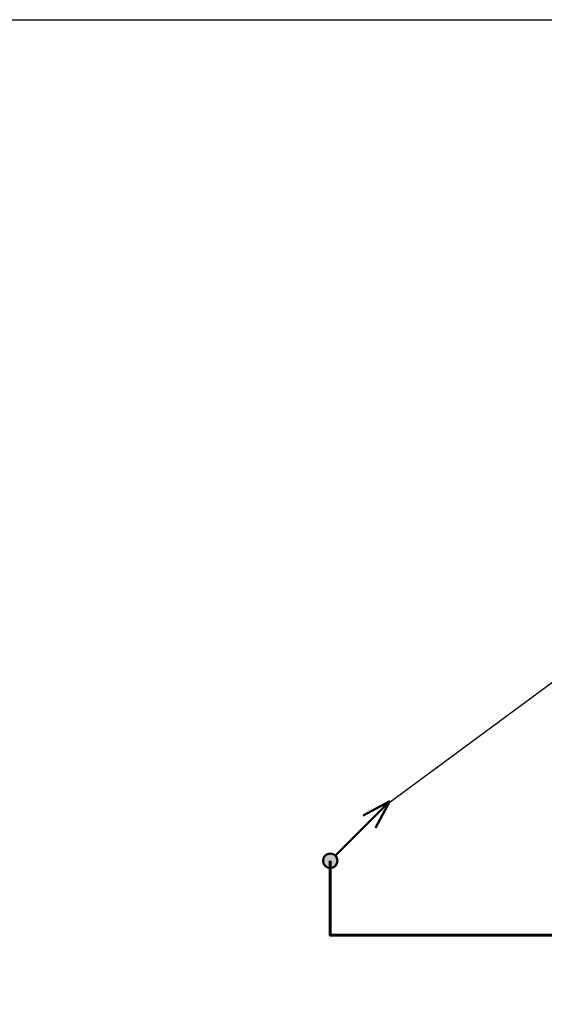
# Model space of a CAD drawing. Header units: millimetres. Extents: x -277772 to 277599, y -59564 to 282085.
# Tile 105 of 190: x -238440 to -232976, y 132622 to 142872. Entities that reach past the tile are written whole.
import ezdxf
from ezdxf import colors
from ezdxf.entities.mleader import LeaderData, LeaderLine
from ezdxf.math import Vec2, Vec3

# ---------------------------------------------------------------- set-up
doc = ezdxf.new("R2010")
doc.units = ezdxf.units.MM
doc.layers.add('UNPLOTTED', color=2, linetype='Continuous', plot=False)
doc.layers.add('КИП_выноска', color=6, linetype='Continuous', lineweight=25)
doc.layers.add('КИП_трасса', color=3, linetype='Continuous', lineweight=60)
doc.styles.add('CP.Text', font='arial.ttf')
doc.linetypes.add('в трубе открыто', pattern='A,10,[133,ltypeshp.shx,S=0.75,R=0,X=-5,Y=2.5],-2.5,[130,ltypeshp.shx,S=2.5,R=-45,X=0,Y=0],-2.5', length=15)

# ---------------------------------------------------------------- blocks, each defined once
blk = doc.blocks.new('*U4')
at = {"color": 0}
blk.add_lwpolyline([(0, 410), (0, 0), (-569, 0), (-569, 410)], close=True, dxfattribs=at)
blk = doc.blocks.new('*U35')
at = {"lineweight": 50}
h = blk.add_hatch(color=256, dxfattribs=at)
h.dxf.hatch_style = 1
edge = h.paths.add_edge_path()
edge.add_arc((0, 0), 0.75, 45, 405)
for p, q in [((0.53, 0.53), (6.19, 6.19)), ((6.19, 6.19), (3.43, 4.7)), ((6.19, 6.19), (4.7, 3.43))]:
    blk.add_line(p, q, dxfattribs=at)
blk.add_circle((0, 0), 0.75, dxfattribs=at)
blk = doc.blocks.new('_None')

msp = doc.modelspace()

# ---------------------------------------------------------------- linework, layer by layer
at = {"layer": 'КИП_трасса', "linetype": 'в трубе открыто', "ltscale": 100}
msp.add_lwpolyline([(-235205, 134117), (-235205, 133341), (-206951, 133341)], dxfattribs=at)

# ---------------------------------------------------------------- block references
at = {"layer": 'UNPLOTTED', "xscale": 100, "yscale": 100, "zscale": 100}
msp.add_blockref('*U4', (-193078, 101872), dxfattribs=at)
at = {"layer": 'КИП_выноска', "xscale": 100, "yscale": 100, "zscale": 100}
msp.add_blockref('*U35', (-235205, 134117), dxfattribs=at)

# ---------------------------------------------------------------- leaders
at = {"layer": 'КИП_выноска'}
ml = msp.add_multileader_mtext('Standard', dxfattribs=at)
ml.set_content('\\pxt12;на тех. этаж', color=256, style='CP.Text')
ml.set_leader_properties(color=256, linetype='ByLayer', lineweight=-1)
ml.set_arrow_properties(name='NONE')
ml.build(insert=Vec2(0, 0))
ml.multileader.update_dxf_attribs({"has_dogleg": 0, "text_left_attachment_type": 6, "text_right_attachment_type": 6, "dogleg_length": 0.5, "arrow_head_size": 300})
ctx = ml.context
ctx.base_point, ctx.char_height, ctx.arrow_head_size, ctx.landing_gap_size, ctx.plane_origin = Vec3(-232120, 136549), 250, 300, 100, Vec3(-229199, 134391)
ctx.left_attachment, ctx.right_attachment = 6, 6
notes = []
notes.append((ctx, [(0, (1, 1, 0), (-232120, 136549), (1, 0), 0.5, [(0, [(-234596, 134719)], 0, [])])]))
ctx.mtext.insert, ctx.mtext.width, ctx.mtext.defined_height, ctx.mtext.flow_direction = Vec3(-232020, 136849), 3127.83, 319, 5
for ctx, leaders in notes:
    for number, flags, end, landing, length, lines in leaders:
        leader = LeaderData()
        leader.index, (leader.has_last_leader_line, leader.has_dogleg_vector, leader.attachment_direction) = number, flags
        leader.last_leader_point, leader.dogleg_vector, leader.dogleg_length = Vec3(end), Vec3(landing), length
        for number, points, colour, breaks in lines:
            line = LeaderLine()
            line.index, line.vertices, line.color, line.breaks = number, Vec3.list(points), colors.encode_raw_color(colour), breaks
            leader.lines.append(line)
        ctx.leaders.append(leader)

doc.saveas('drawing.dxf')
